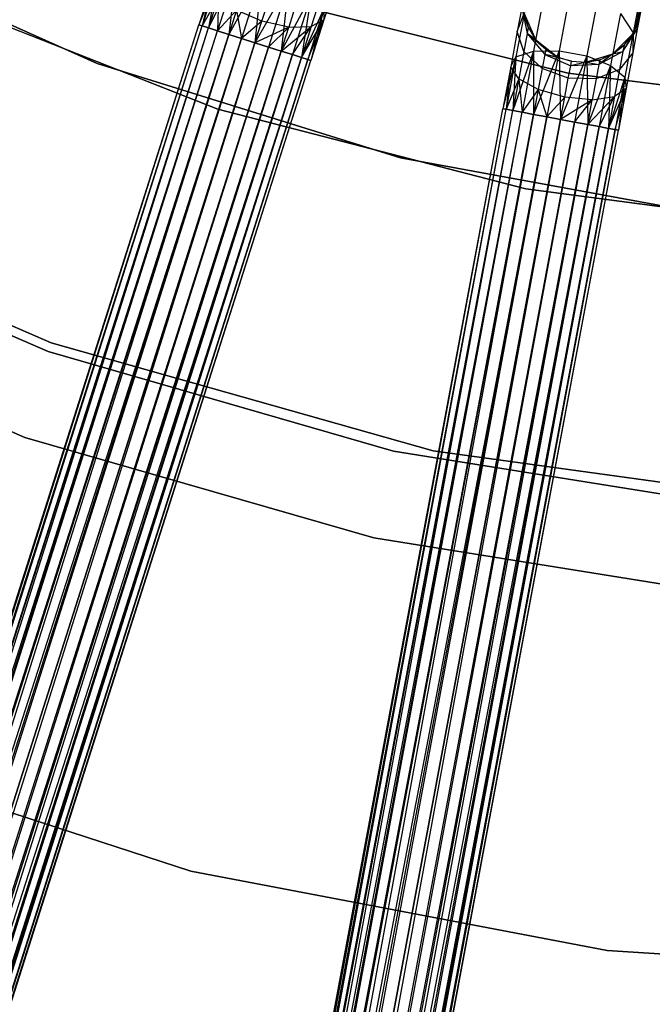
# Model space of a CAD drawing. Extents: x -189 to 189, y -189 to 189.
# Tile 48 of 256: x -17 to -6, y -58 to -41. Entities that reach past the tile are written whole.
import ezdxf

# ---------------------------------------------------------------- set-up
doc = ezdxf.new("R2010")
doc.units = 0
doc.header["$LTSCALE"] = 25.4
doc.layers.get('0').update_dxf_attribs({"linetype": 'CONTINUOUS'})

# ---------------------------------------------------------------- blocks, each defined once
blk = doc.blocks.new('NL2500012474_STL')
at = {"color": 0}
for p, q in [((170.66, -39.365, 186), (175.555, -41.568, 186)), ((175.555, -41.568, 178.5), (170.66, -39.365, 178.5)), ((170.66, -39.365, 186), (175.555, -41.568, 186)), ((175.555, -41.568, 178.5), (170.66, -39.365, 178.5)), ((177.605, -40.075, 177.325), (177.277, -40.916, 177.379)), ((177.605, -40.075, 177.325), (177.277, -40.916, 177.379)), ((177.605, -40.075, 177.325), (177.332, -40.933, 177.145)), ((177.605, -40.075, 177.325), (177.332, -40.933, 177.145)), ((177.91, -40.013, 176.961), (177.439, -40.967, 176.932)), ((177.91, -40.013, 176.961), (177.439, -40.967, 176.932)), ((177.605, -40.075, 177.325), (177.439, -40.967, 176.932)), ((177.605, -40.075, 177.325), (177.439, -40.967, 176.932)), ((177.91, -40.013, 176.961), (177.591, -41.016, 176.751)), ((177.91, -40.013, 176.961), (177.591, -41.016, 176.751)), ((177.91, -40.013, 176.961), (177.78, -41.076, 176.615)), ((177.91, -40.013, 176.961), (177.78, -41.076, 176.615)), ((178.34, -40.061, 176.755), (177.78, -41.076, 176.615)), ((178.34, -40.061, 176.755), (177.78, -41.076, 176.615)), ((178.34, -40.061, 176.755), (177.995, -41.144, 176.529)), ((178.34, -40.061, 176.755), (177.995, -41.144, 176.529)), ((178.34, -40.061, 176.755), (178.223, -41.217, 176.5)), ((178.34, -40.061, 176.755), (178.223, -41.217, 176.5)), ((177.495, -40.23, 177.764), (177.277, -40.916, 177.621)), ((177.495, -40.23, 177.764), (177.277, -40.916, 177.379)), ((177.495, -40.23, 177.764), (177.277, -40.916, 177.621)), ((177.495, -40.23, 177.764), (177.277, -40.916, 177.379)), ((177.495, -40.23, 177.764), (177.332, -40.933, 177.855)), ((177.495, -40.23, 177.764), (177.332, -40.933, 177.855)), ((178.796, -40.206, 176.755), (178.223, -41.217, 176.5)), ((178.796, -40.206, 176.755), (178.223, -41.217, 176.5)), ((178.796, -40.206, 176.755), (178.451, -41.289, 176.529)), ((178.796, -40.206, 176.755), (178.451, -41.289, 176.529)), ((178.796, -40.206, 176.755), (178.666, -41.358, 176.615)), ((178.796, -40.206, 176.755), (178.666, -41.358, 176.615)), ((179.572, -40.251, 178.171), (179.387, -40.832, 177.764)), ((179.572, -40.251, 178.171), (179.387, -40.832, 177.764)), ((172.594, -40.376, 186), (177.597, -42.338, 186)), ((177.597, -42.338, 187), (172.594, -40.376, 187)), ((172.594, -40.376, 186), (177.597, -42.338, 186)), ((177.597, -42.338, 187), (172.594, -40.376, 187)), ((179.174, -40.415, 176.961), (178.666, -41.358, 176.615)), ((179.174, -40.415, 176.961), (178.666, -41.358, 176.615)), ((179.174, -40.415, 176.961), (178.855, -41.418, 176.751)), ((179.174, -40.415, 176.961), (178.855, -41.418, 176.751)), ((179.174, -40.415, 176.961), (179.008, -41.466, 176.932)), ((179.174, -40.415, 176.961), (179.008, -41.466, 176.932)), ((183.538, -40.405, 177.399), (183.36, -41.352, 176.755)), ((183.538, -40.405, 177.399), (183.36, -41.352, 176.755)), ((177.605, -40.445, 178.177), (177.332, -40.933, 177.855)), ((177.605, -40.445, 178.177), (177.332, -40.933, 177.855)), ((177.605, -40.445, 178.177), (177.439, -40.967, 178.068)), ((177.605, -40.445, 178.177), (177.439, -40.967, 178.068)), ((177.605, -40.445, 178.177), (177.591, -41.016, 178.249)), ((177.605, -40.445, 178.177), (177.591, -41.016, 178.249)), ((178.339, -40.852, 178.576), (178.438, -40.543, 178.793)), ((178.339, -40.852, 178.576), (178.438, -40.543, 178.793)), ((183.517, -41.733, 186), (178.448, -40.458, 186)), ((178.448, -40.458, 178.5), (183.517, -41.733, 178.5)), ((178.448, -40.458, 178.5), (183.517, -41.733, 178.5)), ((183.517, -41.733, 186), (178.448, -40.458, 186)), ((179.314, -40.501, 178.487), (179.174, -40.944, 178.177)), ((179.314, -40.501, 178.487), (179.174, -40.944, 178.177)), ((183.092, -40.481, 177.557), (182.928, -41.358, 176.961)), ((183.092, -40.481, 177.557), (182.928, -41.358, 176.961)), ((184.008, -40.492, 177.399), (183.831, -41.44, 176.755)), ((184.008, -40.492, 177.399), (183.831, -41.44, 176.755)), ((184.706, -40.547, 178.599), (184.612, -41.049, 177.835)), ((184.706, -40.547, 178.599), (184.612, -41.049, 177.835)), ((184.682, -40.989, 178.781), (184.706, -40.547, 178.599)), ((184.682, -40.989, 178.781), (184.706, -40.547, 178.599)), ((177.91, -40.669, 178.47), (177.591, -41.016, 178.249)), ((177.91, -40.669, 178.47), (177.591, -41.016, 178.249)), ((177.91, -40.669, 178.47), (177.78, -41.076, 178.385)), ((177.91, -40.669, 178.47), (177.78, -41.076, 178.385)), ((178.339, -40.852, 178.576), (177.91, -40.669, 178.47)), ((177.91, -40.669, 178.47), (177.995, -41.144, 178.471)), ((177.91, -40.669, 178.47), (177.995, -41.144, 178.471)), ((178.339, -40.852, 178.576), (177.91, -40.669, 178.47)), ((178.905, -40.607, 178.712), (178.795, -40.951, 178.47)), ((178.905, -40.607, 178.712), (178.795, -40.951, 178.47)), ((179.387, -40.642, 177.325), (179.008, -41.466, 176.932)), ((179.387, -40.642, 177.325), (179.008, -41.466, 176.932)), ((179.387, -40.642, 177.325), (179.114, -41.5, 177.145)), ((179.387, -40.642, 177.325), (179.114, -41.5, 177.145)), ((179.387, -40.642, 177.325), (179.169, -41.518, 177.379)), ((179.387, -40.642, 177.325), (179.169, -41.518, 177.379)), ((179.387, -40.642, 177.325), (179.387, -40.832, 177.764)), ((179.387, -40.642, 177.325), (179.387, -40.832, 177.764)), ((182.774, -40.705, 177.835), (182.633, -41.456, 177.325)), ((182.774, -40.705, 177.835), (182.633, -41.456, 177.325)), ((182.73, -40.624, 178.781), (182.655, -41.025, 178.171)), ((182.73, -40.624, 178.781), (182.655, -41.025, 178.171)), ((182.655, -41.025, 178.171), (182.774, -40.705, 177.835)), ((182.655, -41.025, 178.171), (182.774, -40.705, 177.835)), ((182.841, -40.955, 179.5), (182.73, -40.624, 178.781)), ((182.73, -40.624, 178.781), (182.821, -41.062, 178.952)), ((182.841, -40.955, 179.5), (182.73, -40.624, 178.781)), ((182.73, -40.624, 178.781), (182.821, -41.062, 178.952)), ((182.77, -40.724, 185), (182.965, -41.161, 185)), ((182.77, -40.724, 179.5), (182.841, -40.955, 179.5)), ((182.841, -40.955, 179.5), (182.77, -40.724, 185)), ((182.841, -40.955, 179.5), (182.77, -40.724, 185)), ((182.77, -40.724, 185), (182.965, -41.161, 185)), ((182.77, -40.724, 179.5), (182.841, -40.955, 179.5)), ((184.396, -40.725, 177.557), (184.232, -41.601, 176.961)), ((184.396, -40.725, 177.557), (184.232, -41.601, 176.961)), ((184.396, -40.725, 177.557), (184.612, -41.049, 177.835)), ((184.396, -40.725, 177.557), (184.612, -41.049, 177.835)), ((184.608, -41.068, 185), (184.752, -40.611, 185)), ((184.608, -41.068, 185), (184.752, -40.611, 185)), ((184.752, -40.611, 179.5), (184.682, -40.989, 178.781)), ((184.752, -40.611, 179.5), (184.682, -40.989, 178.781)), ((184.708, -40.848, 179.5), (184.752, -40.611, 185)), ((184.708, -40.848, 179.5), (184.752, -40.611, 185)), ((139.31, -160.264, 177.379), (177.277, -40.916, 177.379)), ((139.31, -160.264, 177.379), (177.277, -40.916, 177.621)), ((139.31, -160.264, 177.379), (177.277, -40.916, 177.379)), ((139.31, -160.264, 177.379), (177.277, -40.916, 177.621)), ((139.472, -160.315, 176.932), (177.277, -40.916, 177.379)), ((139.472, -160.315, 176.932), (177.277, -40.916, 177.379)), ((177.277, -40.916, 177.621), (177.332, -40.933, 177.855)), ((177.332, -40.933, 177.145), (177.277, -40.916, 177.379)), ((177.332, -40.933, 177.145), (177.277, -40.916, 177.379)), ((177.277, -40.916, 177.621), (177.332, -40.933, 177.855)), ((178.339, -40.852, 178.576), (177.995, -41.144, 178.471)), ((178.339, -40.852, 178.576), (177.995, -41.144, 178.471)), ((178.223, -41.217, 178.5), (178.339, -40.852, 178.576)), ((178.223, -41.217, 178.5), (178.339, -40.852, 178.576)), ((178.795, -40.951, 178.47), (178.339, -40.852, 178.576)), ((178.795, -40.951, 178.47), (178.339, -40.852, 178.576)), ((179.008, -41.466, 178.068), (179.387, -40.832, 177.764)), ((179.008, -41.466, 178.068), (179.387, -40.832, 177.764)), ((179.114, -41.5, 177.855), (179.387, -40.832, 177.764)), ((179.114, -41.5, 177.855), (179.387, -40.832, 177.764)), ((179.387, -40.832, 177.764), (179.169, -41.518, 177.379)), ((179.387, -40.832, 177.764), (179.169, -41.518, 177.621)), ((179.387, -40.832, 177.764), (179.169, -41.518, 177.379)), ((179.387, -40.832, 177.764), (179.169, -41.518, 177.621)), ((179.387, -40.832, 177.764), (179.174, -40.944, 178.177)), ((179.387, -40.832, 177.764), (179.174, -40.944, 178.177)), ((184.608, -41.068, 179.5), (184.708, -40.848, 179.5)), ((184.708, -40.848, 179.5), (184.608, -41.068, 185)), ((184.708, -40.848, 179.5), (184.608, -41.068, 185)), ((184.608, -41.068, 179.5), (184.708, -40.848, 179.5)), ((184.708, -40.848, 179.5), (184.682, -40.989, 178.781)), ((184.708, -40.848, 179.5), (184.682, -40.989, 178.781)), ((139.31, -160.264, 177.379), (177.332, -40.933, 177.855)), ((139.31, -160.264, 177.379), (177.332, -40.933, 177.855)), ((139.365, -160.281, 177.855), (177.332, -40.933, 177.855)), ((139.365, -160.281, 177.855), (177.332, -40.933, 177.855)), ((139.365, -160.281, 177.855), (177.439, -40.967, 178.068)), ((139.365, -160.281, 177.855), (177.439, -40.967, 178.068)), ((139.365, -160.281, 177.855), (177.591, -41.016, 178.249)), ((139.365, -160.281, 177.855), (177.591, -41.016, 178.249)), ((139.472, -160.315, 176.932), (177.332, -40.933, 177.145)), ((139.472, -160.315, 176.932), (177.332, -40.933, 177.145)), ((139.472, -160.315, 176.932), (177.439, -40.967, 176.932)), ((139.472, -160.315, 176.932), (177.439, -40.967, 176.932)), ((139.624, -160.364, 178.249), (177.591, -41.016, 178.249)), ((139.624, -160.364, 178.249), (177.591, -41.016, 178.249)), ((139.624, -160.364, 178.249), (177.78, -41.076, 178.385)), ((139.624, -160.364, 178.249), (177.78, -41.076, 178.385)), ((139.813, -160.424, 176.615), (177.439, -40.967, 176.932)), ((139.813, -160.424, 176.615), (177.439, -40.967, 176.932)), ((139.813, -160.424, 176.615), (177.591, -41.016, 176.751)), ((139.813, -160.424, 176.615), (177.591, -41.016, 176.751)), ((139.813, -160.424, 176.615), (177.78, -41.076, 176.615)), ((139.813, -160.424, 176.615), (177.78, -41.076, 176.615)), ((177.78, -41.076, 176.615), (140.256, -160.565, 176.5)), ((177.78, -41.076, 176.615), (140.256, -160.565, 176.5)), ((177.332, -40.933, 177.855), (177.439, -40.967, 178.068)), ((177.439, -40.967, 176.932), (177.332, -40.933, 177.145)), ((177.439, -40.967, 176.932), (177.332, -40.933, 177.145)), ((177.332, -40.933, 177.855), (177.439, -40.967, 178.068)), ((177.439, -40.967, 178.068), (177.591, -41.016, 178.249)), ((177.591, -41.016, 176.751), (177.439, -40.967, 176.932)), ((177.591, -41.016, 176.751), (177.439, -40.967, 176.932)), ((177.439, -40.967, 178.068), (177.591, -41.016, 178.249)), ((177.591, -41.016, 178.249), (177.78, -41.076, 178.385)), ((177.78, -41.076, 176.615), (177.591, -41.016, 176.751)), ((177.78, -41.076, 176.615), (177.591, -41.016, 176.751)), ((177.591, -41.016, 178.249), (177.78, -41.076, 178.385)), ((177.78, -41.076, 178.385), (177.995, -41.144, 178.471)), ((177.995, -41.144, 176.529), (177.78, -41.076, 176.615)), ((177.78, -41.076, 178.385), (177.995, -41.144, 178.471)), ((177.995, -41.144, 176.529), (177.78, -41.076, 176.615)), ((178.795, -40.951, 178.47), (178.223, -41.217, 178.5)), ((178.795, -40.951, 178.47), (178.223, -41.217, 178.5)), ((178.451, -41.289, 178.471), (178.795, -40.951, 178.47)), ((178.451, -41.289, 178.471), (178.795, -40.951, 178.47)), ((178.666, -41.358, 178.385), (179.174, -40.944, 178.177)), ((178.666, -41.358, 178.385), (179.174, -40.944, 178.177)), ((178.666, -41.358, 178.385), (178.795, -40.951, 178.47)), ((178.666, -41.358, 178.385), (178.795, -40.951, 178.47)), ((178.795, -40.951, 178.47), (179.174, -40.944, 178.177)), ((178.795, -40.951, 178.47), (179.174, -40.944, 178.177)), ((178.855, -41.418, 178.249), (179.174, -40.944, 178.177)), ((178.855, -41.418, 178.249), (179.174, -40.944, 178.177)), ((179.174, -40.944, 178.177), (179.008, -41.466, 178.068)), ((179.174, -40.944, 178.177), (179.008, -41.466, 178.068)), ((182.655, -41.025, 178.171), (182.543, -41.624, 177.764)), ((182.655, -41.025, 178.171), (182.543, -41.624, 177.764)), ((182.764, -41.367, 178.487), (182.655, -41.025, 178.171)), ((182.764, -41.367, 178.487), (182.655, -41.025, 178.171)), ((182.821, -41.062, 178.952), (182.764, -41.367, 178.487)), ((182.821, -41.062, 178.952), (182.764, -41.367, 178.487)), ((182.841, -40.955, 179.5), (182.821, -41.062, 178.952)), ((182.841, -40.955, 179.5), (182.821, -41.062, 178.952)), ((183.135, -41.333, 179.5), (182.821, -41.062, 178.952)), ((182.821, -41.062, 178.952), (183.119, -41.416, 179.073)), ((182.965, -41.161, 179.5), (182.821, -41.062, 178.952)), ((183.135, -41.333, 179.5), (182.821, -41.062, 178.952)), ((182.965, -41.161, 179.5), (182.821, -41.062, 178.952)), ((182.821, -41.062, 178.952), (183.119, -41.416, 179.073)), ((182.841, -40.955, 179.5), (182.965, -41.161, 185)), ((182.841, -40.955, 179.5), (182.965, -41.161, 179.5)), ((182.841, -40.955, 179.5), (182.965, -41.161, 185)), ((182.841, -40.955, 179.5), (182.965, -41.161, 179.5)), ((184.269, -41.405, 185), (184.608, -41.068, 185)), ((184.269, -41.405, 185), (184.608, -41.068, 185)), ((184.439, -41.364, 178.952), (184.682, -40.989, 178.781)), ((184.439, -41.364, 178.952), (184.682, -40.989, 178.781)), ((184.608, -41.068, 179.5), (184.439, -41.364, 178.952)), ((184.608, -41.068, 179.5), (184.439, -41.364, 178.952)), ((184.459, -41.257, 179.5), (184.608, -41.068, 185)), ((184.459, -41.257, 179.5), (184.608, -41.068, 179.5)), ((184.459, -41.257, 179.5), (184.608, -41.068, 185)), ((184.459, -41.257, 179.5), (184.608, -41.068, 179.5)), ((184.612, -41.049, 177.835), (184.471, -41.8, 177.325)), ((184.612, -41.049, 177.835), (184.471, -41.8, 177.325)), ((184.682, -40.989, 178.781), (184.607, -41.39, 178.171)), ((184.682, -40.989, 178.781), (184.607, -41.39, 178.171)), ((184.612, -41.049, 177.835), (184.607, -41.39, 178.171)), ((184.612, -41.049, 177.835), (184.607, -41.39, 178.171)), ((184.608, -41.068, 179.5), (184.682, -40.989, 178.781)), ((184.608, -41.068, 179.5), (184.682, -40.989, 178.781)), ((184.608, -41.068, 179.5), (184.608, -41.068, 185)), ((184.608, -41.068, 179.5), (184.608, -41.068, 185)), ((139.624, -160.364, 178.249), (177.995, -41.144, 178.471)), ((139.624, -160.364, 178.249), (177.995, -41.144, 178.471)), ((140.028, -160.492, 178.471), (177.995, -41.144, 178.471)), ((140.028, -160.492, 178.471), (177.995, -41.144, 178.471)), ((177.995, -41.144, 176.529), (140.256, -160.565, 176.5)), ((177.995, -41.144, 176.529), (140.256, -160.565, 176.5)), ((140.256, -160.565, 178.5), (178.223, -41.217, 178.5)), ((140.256, -160.565, 178.5), (178.223, -41.217, 178.5)), ((178.223, -41.217, 176.5), (140.256, -160.565, 176.5)), ((178.223, -41.217, 176.5), (140.256, -160.565, 176.5)), ((178.223, -41.217, 176.5), (140.699, -160.706, 176.615)), ((178.223, -41.217, 176.5), (140.699, -160.706, 176.615)), ((177.995, -41.144, 178.471), (178.223, -41.217, 178.5)), ((178.223, -41.217, 176.5), (177.995, -41.144, 176.529)), ((177.995, -41.144, 178.471), (178.223, -41.217, 178.5)), ((178.223, -41.217, 176.5), (177.995, -41.144, 176.529)), ((178.451, -41.289, 176.529), (178.223, -41.217, 176.5)), ((178.223, -41.217, 178.5), (178.451, -41.289, 178.471)), ((178.223, -41.217, 178.5), (178.451, -41.289, 178.471)), ((178.451, -41.289, 176.529), (178.223, -41.217, 176.5)), ((182.965, -41.161, 185), (183.341, -41.458, 185)), ((182.965, -41.161, 179.5), (182.965, -41.161, 185)), ((182.965, -41.161, 179.5), (182.965, -41.161, 185)), ((182.965, -41.161, 179.5), (183.135, -41.333, 179.5)), ((183.135, -41.333, 179.5), (182.965, -41.161, 185)), ((183.135, -41.333, 179.5), (182.965, -41.161, 185)), ((182.965, -41.161, 185), (183.341, -41.458, 185)), ((182.965, -41.161, 179.5), (183.135, -41.333, 179.5)), ((184.269, -41.405, 179.5), (184.459, -41.257, 179.5)), ((184.459, -41.257, 179.5), (184.269, -41.405, 185)), ((184.459, -41.257, 179.5), (184.269, -41.405, 185)), ((184.269, -41.405, 179.5), (184.459, -41.257, 179.5)), ((184.459, -41.257, 179.5), (184.439, -41.364, 178.952)), ((184.459, -41.257, 179.5), (184.439, -41.364, 178.952)), ((140.484, -160.637, 178.471), (178.451, -41.289, 178.471)), ((140.484, -160.637, 178.471), (178.451, -41.289, 178.471)), ((140.484, -160.637, 178.471), (178.666, -41.358, 178.385)), ((140.484, -160.637, 178.471), (178.666, -41.358, 178.385)), ((140.484, -160.637, 178.471), (178.855, -41.418, 178.249)), ((140.484, -160.637, 178.471), (178.855, -41.418, 178.249)), ((178.451, -41.289, 176.529), (140.699, -160.706, 176.615)), ((178.451, -41.289, 176.529), (140.699, -160.706, 176.615)), ((140.699, -160.706, 176.615), (178.666, -41.358, 176.615)), ((140.699, -160.706, 176.615), (178.666, -41.358, 176.615)), ((140.888, -160.766, 178.249), (178.855, -41.418, 178.249)), ((140.888, -160.766, 178.249), (178.855, -41.418, 178.249)), ((178.666, -41.358, 176.615), (141.04, -160.814, 176.932)), ((178.666, -41.358, 176.615), (141.04, -160.814, 176.932)), ((178.855, -41.418, 176.751), (141.04, -160.814, 176.932)), ((178.855, -41.418, 176.751), (141.04, -160.814, 176.932)), ((178.666, -41.358, 176.615), (178.451, -41.289, 176.529)), ((178.451, -41.289, 178.471), (178.666, -41.358, 178.385)), ((178.451, -41.289, 178.471), (178.666, -41.358, 178.385)), ((178.666, -41.358, 176.615), (178.451, -41.289, 176.529)), ((178.855, -41.418, 176.751), (178.666, -41.358, 176.615)), ((178.666, -41.358, 178.385), (178.855, -41.418, 178.249)), ((178.666, -41.358, 178.385), (178.855, -41.418, 178.249)), ((178.855, -41.418, 176.751), (178.666, -41.358, 176.615)), ((179.008, -41.466, 176.932), (178.855, -41.418, 176.751)), ((178.855, -41.418, 178.249), (179.008, -41.466, 178.068)), ((178.855, -41.418, 178.249), (179.008, -41.466, 178.068)), ((179.008, -41.466, 176.932), (178.855, -41.418, 176.751)), ((182.928, -41.358, 176.961), (182.578, -42.362, 176.932)), ((182.928, -41.358, 176.961), (182.578, -42.362, 176.932)), ((182.633, -41.456, 177.325), (182.928, -41.358, 176.961)), ((182.633, -41.456, 177.325), (182.928, -41.358, 176.961)), ((182.764, -41.367, 178.487), (182.679, -41.824, 178.177)), ((182.764, -41.367, 178.487), (182.679, -41.824, 178.177)), ((182.928, -41.358, 176.961), (182.735, -42.392, 176.751)), ((182.928, -41.358, 176.961), (182.735, -42.392, 176.751)), ((183.075, -41.653, 178.712), (182.764, -41.367, 178.487)), ((183.075, -41.653, 178.712), (182.764, -41.367, 178.487)), ((182.928, -41.358, 176.961), (183.36, -41.352, 176.755)), ((182.928, -41.358, 176.961), (183.36, -41.352, 176.755)), ((182.928, -41.358, 176.961), (182.93, -42.428, 176.615)), ((182.928, -41.358, 176.961), (182.93, -42.428, 176.615)), ((183.36, -41.352, 176.755), (182.93, -42.428, 176.615)), ((183.36, -41.352, 176.755), (182.93, -42.428, 176.615)), ((183.119, -41.416, 179.073), (183.075, -41.653, 178.712)), ((183.119, -41.416, 179.073), (183.075, -41.653, 178.712)), ((183.135, -41.333, 179.5), (183.119, -41.416, 179.073)), ((183.135, -41.333, 179.5), (183.119, -41.416, 179.073)), ((183.119, -41.416, 179.073), (183.557, -41.605, 179.117)), ((183.571, -41.531, 179.5), (183.119, -41.416, 179.073)), ((183.341, -41.458, 179.5), (183.119, -41.416, 179.073)), ((183.571, -41.531, 179.5), (183.119, -41.416, 179.073)), ((183.341, -41.458, 179.5), (183.119, -41.416, 179.073)), ((183.119, -41.416, 179.073), (183.557, -41.605, 179.117)), ((183.135, -41.333, 179.5), (183.341, -41.458, 185)), ((183.135, -41.333, 179.5), (183.341, -41.458, 185)), ((183.135, -41.333, 179.5), (183.341, -41.458, 179.5)), ((183.135, -41.333, 179.5), (183.341, -41.458, 179.5)), ((183.36, -41.352, 176.755), (183.152, -42.47, 176.529)), ((183.36, -41.352, 176.755), (183.152, -42.47, 176.529)), ((183.36, -41.352, 176.755), (183.387, -42.513, 176.5)), ((183.36, -41.352, 176.755), (183.387, -42.513, 176.5)), ((183.36, -41.352, 176.755), (183.831, -41.44, 176.755)), ((183.36, -41.352, 176.755), (183.831, -41.44, 176.755)), ((183.811, -41.546, 185), (184.269, -41.405, 185)), ((183.811, -41.546, 185), (184.269, -41.405, 185)), ((184.439, -41.364, 178.952), (184.033, -41.587, 179.073)), ((184.439, -41.364, 178.952), (184.033, -41.587, 179.073)), ((184.269, -41.405, 179.5), (184.033, -41.587, 179.073)), ((184.269, -41.405, 179.5), (184.033, -41.587, 179.073)), ((184.048, -41.503, 179.5), (184.269, -41.405, 185)), ((184.048, -41.503, 179.5), (184.269, -41.405, 179.5)), ((184.048, -41.503, 179.5), (184.269, -41.405, 185)), ((184.048, -41.503, 179.5), (184.269, -41.405, 179.5)), ((184.269, -41.405, 179.5), (184.439, -41.364, 178.952)), ((184.269, -41.405, 179.5), (184.439, -41.364, 178.952)), ((184.269, -41.405, 179.5), (184.269, -41.405, 185)), ((184.269, -41.405, 179.5), (184.269, -41.405, 185)), ((184.439, -41.364, 178.952), (184.382, -41.669, 178.487)), ((184.439, -41.364, 178.952), (184.382, -41.669, 178.487)), ((184.607, -41.39, 178.171), (184.382, -41.669, 178.487)), ((184.607, -41.39, 178.171), (184.382, -41.669, 178.487)), ((184.607, -41.39, 178.171), (184.495, -41.989, 177.764)), ((184.607, -41.39, 178.171), (184.495, -41.989, 177.764)), ((140.888, -160.766, 178.249), (179.008, -41.466, 178.068)), ((140.888, -160.766, 178.249), (179.008, -41.466, 178.068)), ((179.008, -41.466, 176.932), (141.04, -160.814, 176.932)), ((179.008, -41.466, 176.932), (141.04, -160.814, 176.932)), ((141.147, -160.848, 177.855), (179.008, -41.466, 178.068)), ((141.147, -160.848, 177.855), (179.008, -41.466, 178.068)), ((141.147, -160.848, 177.855), (179.114, -41.5, 177.855)), ((141.147, -160.848, 177.855), (179.114, -41.5, 177.855)), ((141.147, -160.848, 177.855), (179.169, -41.518, 177.621)), ((141.147, -160.848, 177.855), (179.169, -41.518, 177.621)), ((179.008, -41.466, 176.932), (141.202, -160.866, 177.379)), ((179.008, -41.466, 176.932), (141.202, -160.866, 177.379)), ((179.114, -41.5, 177.145), (141.202, -160.866, 177.379)), ((179.114, -41.5, 177.145), (141.202, -160.866, 177.379)), ((141.202, -160.866, 177.379), (179.169, -41.518, 177.621)), ((141.202, -160.866, 177.379), (179.169, -41.518, 177.379)), ((141.202, -160.866, 177.379), (179.169, -41.518, 177.621)), ((141.202, -160.866, 177.379), (179.169, -41.518, 177.379)), ((175.555, -41.568, 186), (180.68, -43.164, 186)), ((180.68, -43.164, 178.5), (175.555, -41.568, 178.5)), ((175.555, -41.568, 186), (180.68, -43.164, 186)), ((175.555, -41.568, 186), (175.555, -41.568, 178.5)), ((180.68, -43.164, 178.5), (175.555, -41.568, 178.5)), ((175.555, -41.568, 186), (175.555, -41.568, 178.5)), ((179.114, -41.5, 177.145), (179.008, -41.466, 176.932)), ((179.008, -41.466, 178.068), (179.114, -41.5, 177.855)), ((179.008, -41.466, 178.068), (179.114, -41.5, 177.855)), ((179.114, -41.5, 177.145), (179.008, -41.466, 176.932)), ((179.169, -41.518, 177.379), (179.114, -41.5, 177.145)), ((179.114, -41.5, 177.855), (179.169, -41.518, 177.621)), ((179.114, -41.5, 177.855), (179.169, -41.518, 177.621)), ((179.169, -41.518, 177.379), (179.114, -41.5, 177.145)), ((182.633, -41.456, 177.325), (182.411, -42.331, 177.379)), ((182.633, -41.456, 177.325), (182.411, -42.331, 177.379)), ((182.633, -41.456, 177.325), (182.468, -42.342, 177.145)), ((182.633, -41.456, 177.325), (182.468, -42.342, 177.145)), ((182.543, -41.624, 177.764), (182.633, -41.456, 177.325)), ((182.543, -41.624, 177.764), (182.633, -41.456, 177.325)), ((182.633, -41.456, 177.325), (182.578, -42.362, 176.932)), ((182.633, -41.456, 177.325), (182.578, -42.362, 176.932)), ((183.341, -41.458, 185), (183.571, -41.531, 185)), ((183.341, -41.458, 179.5), (183.341, -41.458, 185)), ((183.341, -41.458, 179.5), (183.341, -41.458, 185)), ((183.341, -41.458, 179.5), (183.571, -41.531, 179.5)), ((183.341, -41.458, 185), (183.571, -41.531, 185)), ((183.341, -41.458, 179.5), (183.571, -41.531, 179.5)), ((183.831, -41.44, 176.755), (183.387, -42.513, 176.5)), ((183.831, -41.44, 176.755), (183.387, -42.513, 176.5)), ((183.557, -41.605, 179.117), (183.571, -41.531, 179.5)), ((183.557, -41.605, 179.117), (183.571, -41.531, 179.5)), ((183.811, -41.546, 179.5), (183.557, -41.605, 179.117)), ((183.811, -41.546, 179.5), (183.557, -41.605, 179.117)), ((184.033, -41.587, 179.073), (183.557, -41.605, 179.117)), ((184.033, -41.587, 179.073), (183.557, -41.605, 179.117)), ((183.571, -41.531, 185), (183.811, -41.546, 185)), ((183.571, -41.531, 179.5), (183.571, -41.531, 185)), ((183.571, -41.531, 179.5), (183.571, -41.531, 185)), ((183.571, -41.531, 179.5), (183.811, -41.546, 179.5)), ((183.571, -41.531, 185), (183.811, -41.546, 185)), ((183.571, -41.531, 179.5), (183.811, -41.546, 179.5)), ((183.831, -41.44, 176.755), (183.622, -42.557, 176.529)), ((183.831, -41.44, 176.755), (183.622, -42.557, 176.529)), ((183.811, -41.546, 179.5), (184.048, -41.503, 179.5)), ((184.048, -41.503, 179.5), (183.811, -41.546, 185)), ((184.048, -41.503, 179.5), (183.811, -41.546, 185)), ((183.811, -41.546, 179.5), (184.048, -41.503, 179.5)), ((183.811, -41.546, 179.5), (183.811, -41.546, 185)), ((183.811, -41.546, 179.5), (183.811, -41.546, 185)), ((183.811, -41.546, 179.5), (184.033, -41.587, 179.073)), ((183.811, -41.546, 179.5), (184.033, -41.587, 179.073)), ((183.831, -41.44, 176.755), (183.844, -42.599, 176.615)), ((183.831, -41.44, 176.755), (183.844, -42.599, 176.615)), ((183.831, -41.44, 176.755), (184.232, -41.601, 176.961)), ((183.831, -41.44, 176.755), (184.232, -41.601, 176.961)), ((184.033, -41.587, 179.073), (183.988, -41.824, 178.712)), ((184.033, -41.587, 179.073), (183.988, -41.824, 178.712)), ((184.048, -41.503, 179.5), (184.033, -41.587, 179.073)), ((184.048, -41.503, 179.5), (184.033, -41.587, 179.073)), ((182.543, -41.624, 177.764), (182.411, -42.331, 177.621)), ((182.543, -41.624, 177.764), (182.411, -42.331, 177.379)), ((182.543, -41.624, 177.764), (182.411, -42.331, 177.621)), ((182.543, -41.624, 177.764), (182.411, -42.331, 177.379)), ((182.543, -41.624, 177.764), (182.468, -42.342, 177.855)), ((182.543, -41.624, 177.764), (182.468, -42.342, 177.855)), ((182.679, -41.824, 178.177), (182.543, -41.624, 177.764)), ((182.679, -41.824, 178.177), (182.543, -41.624, 177.764)), ((183.075, -41.653, 178.712), (183.008, -42.009, 178.47)), ((183.075, -41.653, 178.712), (183.008, -42.009, 178.47)), ((183.517, -41.818, 178.793), (183.075, -41.653, 178.712)), ((183.517, -41.818, 178.793), (183.075, -41.653, 178.712)), ((183.517, -41.818, 178.793), (183.557, -41.605, 179.117)), ((183.517, -41.818, 178.793), (183.557, -41.605, 179.117)), ((188.704, -42.376, 186), (183.517, -41.733, 186)), ((183.517, -41.733, 178.5), (188.704, -42.376, 178.5)), ((183.517, -41.733, 178.5), (188.704, -42.376, 178.5)), ((183.517, -41.733, 178.5), (183.517, -41.733, 186)), ((188.704, -42.376, 186), (183.517, -41.733, 186)), ((183.517, -41.733, 178.5), (183.517, -41.733, 186)), ((184.232, -41.601, 176.961), (183.844, -42.599, 176.615)), ((184.232, -41.601, 176.961), (183.844, -42.599, 176.615)), ((184.382, -41.669, 178.487), (183.988, -41.824, 178.712)), ((184.382, -41.669, 178.487), (183.988, -41.824, 178.712)), ((184.232, -41.601, 176.961), (184.039, -42.635, 176.751)), ((184.232, -41.601, 176.961), (184.039, -42.635, 176.751)), ((184.232, -41.601, 176.961), (184.196, -42.665, 176.932)), ((184.232, -41.601, 176.961), (184.196, -42.665, 176.932)), ((184.232, -41.601, 176.961), (184.471, -41.8, 177.325)), ((184.232, -41.601, 176.961), (184.471, -41.8, 177.325)), ((184.382, -41.669, 178.487), (184.296, -42.126, 178.177)), ((184.382, -41.669, 178.487), (184.296, -42.126, 178.177)), ((182.679, -41.824, 178.177), (182.468, -42.342, 177.855)), ((182.679, -41.824, 178.177), (182.468, -42.342, 177.855)), ((182.679, -41.824, 178.177), (182.578, -42.362, 178.068)), ((182.679, -41.824, 178.177), (182.578, -42.362, 178.068)), ((183.008, -42.009, 178.47), (182.679, -41.824, 178.177)), ((182.679, -41.824, 178.177), (182.735, -42.392, 178.249)), ((182.679, -41.824, 178.177), (182.735, -42.392, 178.249)), ((183.008, -42.009, 178.47), (182.679, -41.824, 178.177)), ((183.457, -42.137, 178.576), (183.517, -41.818, 178.793)), ((183.457, -42.137, 178.576), (183.517, -41.818, 178.793)), ((183.988, -41.824, 178.712), (183.517, -41.818, 178.793)), ((183.988, -41.824, 178.712), (183.517, -41.818, 178.793)), ((183.988, -41.824, 178.712), (183.922, -42.18, 178.47)), ((183.988, -41.824, 178.712), (183.922, -42.18, 178.47)), ((184.471, -41.8, 177.325), (184.196, -42.665, 176.932)), ((184.471, -41.8, 177.325), (184.196, -42.665, 176.932)), ((184.471, -41.8, 177.325), (184.306, -42.685, 177.145)), ((184.471, -41.8, 177.325), (184.306, -42.685, 177.145)), ((184.471, -41.8, 177.325), (184.363, -42.696, 177.379)), ((184.471, -41.8, 177.325), (184.363, -42.696, 177.379)), ((184.471, -41.8, 177.325), (184.495, -41.989, 177.764)), ((184.471, -41.8, 177.325), (184.495, -41.989, 177.764)), ((183.008, -42.009, 178.47), (182.735, -42.392, 178.249)), ((183.008, -42.009, 178.47), (182.735, -42.392, 178.249)), ((183.008, -42.009, 178.47), (182.93, -42.428, 178.385)), ((183.008, -42.009, 178.47), (182.93, -42.428, 178.385)), ((183.457, -42.137, 178.576), (183.008, -42.009, 178.47)), ((183.008, -42.009, 178.47), (183.152, -42.47, 178.471)), ((183.008, -42.009, 178.47), (183.152, -42.47, 178.471)), ((183.457, -42.137, 178.576), (183.008, -42.009, 178.47)), ((184.196, -42.665, 178.068), (184.495, -41.989, 177.764)), ((184.196, -42.665, 178.068), (184.495, -41.989, 177.764)), ((184.495, -41.989, 177.764), (184.296, -42.126, 178.177)), ((184.495, -41.989, 177.764), (184.296, -42.126, 178.177)), ((184.306, -42.685, 177.855), (184.495, -41.989, 177.764)), ((184.306, -42.685, 177.855), (184.495, -41.989, 177.764)), ((184.495, -41.989, 177.764), (184.363, -42.696, 177.379)), ((184.495, -41.989, 177.764), (184.363, -42.696, 177.621)), ((184.495, -41.989, 177.764), (184.363, -42.696, 177.379)), ((184.495, -41.989, 177.764), (184.363, -42.696, 177.621)), ((183.457, -42.137, 178.576), (183.152, -42.47, 178.471)), ((183.457, -42.137, 178.576), (183.152, -42.47, 178.471)), ((183.387, -42.513, 178.5), (183.457, -42.137, 178.576)), ((183.387, -42.513, 178.5), (183.457, -42.137, 178.576)), ((183.922, -42.18, 178.47), (183.387, -42.513, 178.5)), ((183.922, -42.18, 178.47), (183.387, -42.513, 178.5)), ((183.922, -42.18, 178.47), (183.457, -42.137, 178.576)), ((183.922, -42.18, 178.47), (183.457, -42.137, 178.576)), ((183.622, -42.557, 178.471), (183.922, -42.18, 178.47)), ((183.622, -42.557, 178.471), (183.922, -42.18, 178.47)), ((183.844, -42.599, 178.385), (184.296, -42.126, 178.177)), ((183.844, -42.599, 178.385), (184.296, -42.126, 178.177)), ((183.844, -42.599, 178.385), (183.922, -42.18, 178.47)), ((183.844, -42.599, 178.385), (183.922, -42.18, 178.47)), ((183.922, -42.18, 178.47), (184.296, -42.126, 178.177)), ((183.922, -42.18, 178.47), (184.296, -42.126, 178.177)), ((184.039, -42.635, 178.249), (184.296, -42.126, 178.177)), ((184.039, -42.635, 178.249), (184.296, -42.126, 178.177)), ((184.296, -42.126, 178.177), (184.196, -42.665, 178.068)), ((184.296, -42.126, 178.177), (184.196, -42.665, 178.068)), ((159.398, -165.44, 177.379), (182.411, -42.331, 177.379)), ((159.398, -165.44, 177.379), (182.411, -42.331, 177.621)), ((159.398, -165.44, 177.379), (182.411, -42.331, 177.379)), ((159.398, -165.44, 177.379), (182.411, -42.331, 177.621)), ((159.398, -165.44, 177.379), (182.468, -42.342, 177.855)), ((159.398, -165.44, 177.379), (182.468, -42.342, 177.855)), ((159.455, -165.451, 177.855), (182.468, -42.342, 177.855)), ((159.455, -165.451, 177.855), (182.468, -42.342, 177.855)), ((159.455, -165.451, 177.855), (182.578, -42.362, 178.068)), ((159.455, -165.451, 177.855), (182.578, -42.362, 178.068)), ((159.455, -165.451, 177.855), (182.735, -42.392, 178.249)), ((159.455, -165.451, 177.855), (182.735, -42.392, 178.249)), ((159.565, -165.471, 176.932), (182.411, -42.331, 177.379)), ((159.565, -165.471, 176.932), (182.411, -42.331, 177.379)), ((159.565, -165.471, 176.932), (182.468, -42.342, 177.145)), ((159.565, -165.471, 176.932), (182.468, -42.342, 177.145)), ((159.565, -165.471, 176.932), (182.578, -42.362, 176.932)), ((159.565, -165.471, 176.932), (182.578, -42.362, 176.932)), ((159.722, -165.501, 178.249), (182.735, -42.392, 178.249)), ((159.722, -165.501, 178.249), (182.735, -42.392, 178.249)), ((159.722, -165.501, 178.249), (182.93, -42.428, 178.385)), ((159.722, -165.501, 178.249), (182.93, -42.428, 178.385)), ((159.917, -165.537, 176.615), (182.578, -42.362, 176.932)), ((159.917, -165.537, 176.615), (182.578, -42.362, 176.932)), ((159.917, -165.537, 176.615), (182.735, -42.392, 176.751)), ((159.917, -165.537, 176.615), (182.735, -42.392, 176.751)), ((159.917, -165.537, 176.615), (182.93, -42.428, 176.615)), ((159.917, -165.537, 176.615), (182.93, -42.428, 176.615)), ((182.93, -42.428, 176.615), (160.374, -165.623, 176.5)), ((182.93, -42.428, 176.615), (160.374, -165.623, 176.5)), ((177.597, -42.338, 186), (177.597, -42.338, 187)), ((177.597, -42.338, 186), (182.799, -43.683, 186)), ((182.799, -43.683, 187), (177.597, -42.338, 187)), ((177.597, -42.338, 186), (177.597, -42.338, 187)), ((177.597, -42.338, 186), (182.799, -43.683, 186)), ((182.799, -43.683, 187), (177.597, -42.338, 187)), ((182.411, -42.331, 177.621), (182.468, -42.342, 177.855)), ((182.468, -42.342, 177.145), (182.411, -42.331, 177.379)), ((182.468, -42.342, 177.145), (182.411, -42.331, 177.379)), ((182.411, -42.331, 177.621), (182.468, -42.342, 177.855)), ((182.468, -42.342, 177.855), (182.578, -42.362, 178.068)), ((182.578, -42.362, 176.932), (182.468, -42.342, 177.145)), ((182.578, -42.362, 176.932), (182.468, -42.342, 177.145)), ((182.468, -42.342, 177.855), (182.578, -42.362, 178.068)), ((182.578, -42.362, 178.068), (182.735, -42.392, 178.249)), ((182.735, -42.392, 176.751), (182.578, -42.362, 176.932)), ((182.735, -42.392, 176.751), (182.578, -42.362, 176.932)), ((182.578, -42.362, 178.068), (182.735, -42.392, 178.249)), ((182.735, -42.392, 178.249), (182.93, -42.428, 178.385)), ((182.93, -42.428, 176.615), (182.735, -42.392, 176.751)), ((182.93, -42.428, 176.615), (182.735, -42.392, 176.751)), ((182.735, -42.392, 178.249), (182.93, -42.428, 178.385)), ((182.93, -42.428, 178.385), (183.152, -42.47, 178.471)), ((183.152, -42.47, 176.529), (182.93, -42.428, 176.615)), ((182.93, -42.428, 178.385), (183.152, -42.47, 178.471)), ((183.152, -42.47, 176.529), (182.93, -42.428, 176.615)), ((159.722, -165.501, 178.249), (183.152, -42.47, 178.471)), ((159.722, -165.501, 178.249), (183.152, -42.47, 178.471)), ((160.138, -165.579, 178.471), (183.152, -42.47, 178.471)), ((160.138, -165.579, 178.471), (183.152, -42.47, 178.471)), ((183.152, -42.47, 176.529), (160.374, -165.623, 176.5)), ((183.152, -42.47, 176.529), (160.374, -165.623, 176.5)), ((160.374, -165.623, 178.5), (183.387, -42.513, 178.5)), ((160.374, -165.623, 178.5), (183.387, -42.513, 178.5)), ((183.387, -42.513, 176.5), (160.374, -165.623, 176.5)), ((183.387, -42.513, 176.5), (160.374, -165.623, 176.5)), ((160.609, -165.667, 178.471), (183.622, -42.557, 178.471)), ((160.609, -165.667, 178.471), (183.622, -42.557, 178.471)), ((183.387, -42.513, 176.5), (160.831, -165.708, 176.615)), ((183.387, -42.513, 176.5), (160.831, -165.708, 176.615)), ((183.622, -42.557, 176.529), (160.831, -165.708, 176.615)), ((183.622, -42.557, 176.529), (160.831, -165.708, 176.615)), ((183.152, -42.47, 178.471), (183.387, -42.513, 178.5)), ((183.387, -42.513, 176.5), (183.152, -42.47, 176.529)), ((183.152, -42.47, 178.471), (183.387, -42.513, 178.5)), ((183.387, -42.513, 176.5), (183.152, -42.47, 176.529)), ((183.622, -42.557, 176.529), (183.387, -42.513, 176.5)), ((183.387, -42.513, 178.5), (183.622, -42.557, 178.471)), ((183.387, -42.513, 178.5), (183.622, -42.557, 178.471)), ((183.622, -42.557, 176.529), (183.387, -42.513, 176.5)), ((183.844, -42.599, 176.615), (183.622, -42.557, 176.529)), ((183.622, -42.557, 178.471), (183.844, -42.599, 178.385)), ((183.622, -42.557, 178.471), (183.844, -42.599, 178.385)), ((183.844, -42.599, 176.615), (183.622, -42.557, 176.529)), ((160.609, -165.667, 178.471), (183.844, -42.599, 178.385)), ((160.609, -165.667, 178.471), (183.844, -42.599, 178.385)), ((160.609, -165.667, 178.471), (184.039, -42.635, 178.249)), ((160.609, -165.667, 178.471), (184.039, -42.635, 178.249)), ((160.831, -165.708, 176.615), (183.844, -42.599, 176.615)), ((160.831, -165.708, 176.615), (183.844, -42.599, 176.615)), ((161.026, -165.745, 178.249), (184.039, -42.635, 178.249)), ((161.026, -165.745, 178.249), (184.039, -42.635, 178.249)), ((161.026, -165.745, 178.249), (184.196, -42.665, 178.068)), ((161.026, -165.745, 178.249), (184.196, -42.665, 178.068)), ((183.844, -42.599, 176.615), (161.183, -165.774, 176.932)), ((183.844, -42.599, 176.615), (161.183, -165.774, 176.932)), ((184.039, -42.635, 176.751), (161.183, -165.774, 176.932)), ((184.039, -42.635, 176.751), (161.183, -165.774, 176.932)), ((184.196, -42.665, 176.932), (161.183, -165.774, 176.932)), ((184.196, -42.665, 176.932), (161.183, -165.774, 176.932)), ((161.293, -165.794, 177.855), (184.196, -42.665, 178.068)), ((161.293, -165.794, 177.855), (184.196, -42.665, 178.068)), ((161.293, -165.794, 177.855), (184.306, -42.685, 177.855)), ((161.293, -165.794, 177.855), (184.306, -42.685, 177.855)), ((161.293, -165.794, 177.855), (184.363, -42.696, 177.621)), ((161.293, -165.794, 177.855), (184.363, -42.696, 177.621)), ((184.196, -42.665, 176.932), (161.35, -165.805, 177.379)), ((184.196, -42.665, 176.932), (161.35, -165.805, 177.379)), ((184.306, -42.685, 177.145), (161.35, -165.805, 177.379)), ((184.306, -42.685, 177.145), (161.35, -165.805, 177.379)), ((161.35, -165.805, 177.379), (184.363, -42.696, 177.621)), ((161.35, -165.805, 177.379), (184.363, -42.696, 177.379)), ((161.35, -165.805, 177.379), (184.363, -42.696, 177.621)), ((161.35, -165.805, 177.379), (184.363, -42.696, 177.379)), ((184.039, -42.635, 176.751), (183.844, -42.599, 176.615)), ((183.844, -42.599, 178.385), (184.039, -42.635, 178.249)), ((183.844, -42.599, 178.385), (184.039, -42.635, 178.249)), ((184.039, -42.635, 176.751), (183.844, -42.599, 176.615)), ((184.196, -42.665, 176.932), (184.039, -42.635, 176.751)), ((184.039, -42.635, 178.249), (184.196, -42.665, 178.068)), ((184.039, -42.635, 178.249), (184.196, -42.665, 178.068)), ((184.196, -42.665, 176.932), (184.039, -42.635, 176.751)), ((184.306, -42.685, 177.145), (184.196, -42.665, 176.932)), ((184.196, -42.665, 178.068), (184.306, -42.685, 177.855)), ((184.196, -42.665, 178.068), (184.306, -42.685, 177.855)), ((184.306, -42.685, 177.145), (184.196, -42.665, 176.932)), ((184.363, -42.696, 177.379), (184.306, -42.685, 177.145)), ((184.306, -42.685, 177.855), (184.363, -42.696, 177.621)), ((184.306, -42.685, 177.855), (184.363, -42.696, 177.621)), ((184.363, -42.696, 177.379), (184.306, -42.685, 177.145)), ((180.68, -43.164, 186), (185.959, -44.132, 186)), ((185.959, -44.132, 178.5), (180.68, -43.164, 178.5)), ((180.68, -43.164, 186), (185.959, -44.132, 186)), ((180.68, -43.164, 186), (180.68, -43.164, 178.5)), ((185.959, -44.132, 178.5), (180.68, -43.164, 178.5)), ((180.68, -43.164, 186), (180.68, -43.164, 178.5)), ((174.778, -46.29, 20), (168.63, -43.607, 20)), ((168.63, -43.607, 19), (174.778, -46.29, 19)), ((168.63, -43.607, 19), (174.778, -46.29, 19)), ((174.778, -46.29, 20), (168.63, -43.607, 20)), ((182.799, -43.683, 186), (182.799, -43.683, 187)), ((182.799, -43.683, 186), (188.126, -44.392, 186)), ((188.126, -44.392, 187), (182.799, -43.683, 187)), ((182.799, -43.683, 186), (182.799, -43.683, 187)), ((182.799, -43.683, 186), (188.126, -44.392, 186)), ((188.126, -44.392, 187), (182.799, -43.683, 187)), ((169.15, -44.042, 20), (174.73, -46.432, 20)), ((174.73, -46.432, 26.5), (169.15, -44.042, 26.5)), ((174.73, -46.432, 26.5), (169.15, -44.042, 26.5)), ((169.15, -44.042, 20), (174.73, -46.432, 20)), ((174.338, -47.885, 20), (168.691, -45.489, 20)), ((168.691, -45.489, 26.5), (174.338, -47.885, 26.5)), ((174.338, -47.885, 20), (168.691, -45.489, 20)), ((168.691, -45.489, 26.5), (174.338, -47.885, 26.5)), ((181.234, -48.111, 20), (174.778, -46.29, 20)), ((174.778, -46.29, 19), (181.234, -48.111, 19)), ((174.778, -46.29, 19), (181.234, -48.111, 19)), ((174.778, -46.29, 19), (174.778, -46.29, 20)), ((181.234, -48.111, 20), (174.778, -46.29, 20)), ((174.778, -46.29, 19), (174.778, -46.29, 20)), ((174.73, -46.432, 20), (180.561, -48.118, 20)), ((180.561, -48.118, 26.5), (174.73, -46.432, 26.5)), ((174.73, -46.432, 26.5), (174.73, -46.432, 20)), ((174.73, -46.432, 26.5), (174.73, -46.432, 20)), ((180.561, -48.118, 26.5), (174.73, -46.432, 26.5)), ((174.73, -46.432, 20), (180.561, -48.118, 20)), ((180.233, -49.582, 20), (174.338, -47.885, 20)), ((174.338, -47.885, 26.5), (180.233, -49.582, 26.5)), ((174.338, -47.885, 20), (174.338, -47.885, 26.5)), ((180.233, -49.582, 20), (174.338, -47.885, 20)), ((174.338, -47.885, 26.5), (180.233, -49.582, 26.5)), ((174.338, -47.885, 20), (174.338, -47.885, 26.5)), ((180.561, -48.118, 20), (186.555, -49.076, 20)), ((186.555, -49.076, 26.5), (180.561, -48.118, 26.5)), ((180.561, -48.118, 20), (180.561, -48.118, 26.5)), ((186.555, -49.076, 26.5), (180.561, -48.118, 26.5)), ((180.561, -48.118, 20), (186.555, -49.076, 20)), ((180.561, -48.118, 20), (180.561, -48.118, 26.5)), ((187.878, -49.036, 20), (181.234, -48.111, 20)), ((181.234, -48.111, 19), (187.878, -49.036, 19)), ((181.234, -48.111, 19), (187.878, -49.036, 19)), ((181.234, -48.111, 19), (181.234, -48.111, 20)), ((187.878, -49.036, 20), (181.234, -48.111, 20)), ((181.234, -48.111, 19), (181.234, -48.111, 20)), ((186.29, -50.557, 20), (180.233, -49.582, 20)), ((180.233, -49.582, 26.5), (186.29, -50.557, 26.5)), ((180.233, -49.582, 26.5), (186.29, -50.557, 26.5)), ((180.233, -49.582, 20), (180.233, -49.582, 26.5)), ((186.29, -50.557, 20), (180.233, -49.582, 20)), ((180.233, -49.582, 20), (180.233, -49.582, 26.5)), ((170.334, -53.003, 20), (177.142, -55.215, 20)), ((177.142, -55.215, 22), (170.334, -53.003, 22)), ((177.142, -55.215, 22), (170.334, -53.003, 22)), ((170.334, -53.003, 20), (177.142, -55.215, 20)), ((177.142, -55.215, 20), (184.173, -56.557, 20)), ((184.173, -56.557, 22), (177.142, -55.215, 22)), ((177.142, -55.215, 22), (177.142, -55.215, 20)), ((177.142, -55.215, 22), (177.142, -55.215, 20)), ((184.173, -56.557, 22), (177.142, -55.215, 22)), ((177.142, -55.215, 20), (184.173, -56.557, 20)), ((184.173, -56.557, 20), (191.317, -57.006, 20)), ((191.317, -57.006, 22), (184.173, -56.557, 22)), ((184.173, -56.557, 22), (184.173, -56.557, 20)), ((184.173, -56.557, 22), (184.173, -56.557, 20)), ((191.317, -57.006, 22), (184.173, -56.557, 22)), ((184.173, -56.557, 20), (191.317, -57.006, 20))]:
    blk.add_line(p, q, dxfattribs=at)

msp = doc.modelspace()

# ---------------------------------------------------------------- block references
at = {"color": 0}
msp.add_blockref('NL2500012474_STL', (-191.311, -0.058, -1716.743), dxfattribs=at)

doc.saveas('drawing.dxf')
